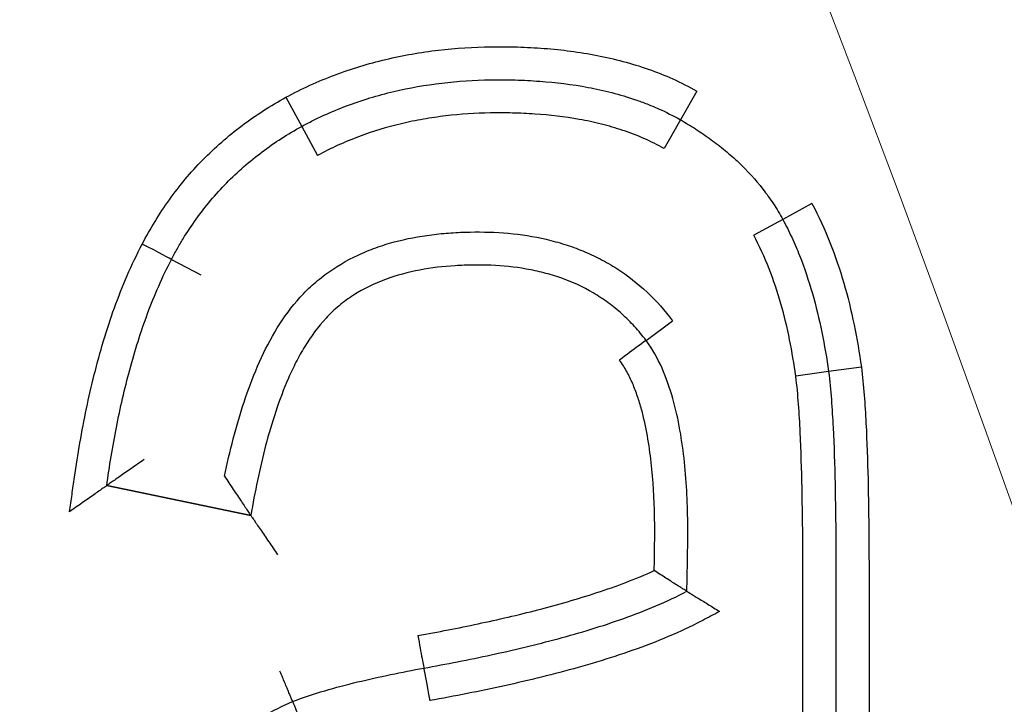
# Model space of a CAD drawing. Header units: millimetres. Extents: x 7592 to 10531, y 3981 to 6059.
# Tile 16 of 130: x 8789.35 to 8792.33, y 5702.18 to 5704.24. Entities that reach past the tile are written whole.
import ezdxf
from ezdxf.lldxf.tags import DXFTag

# ---------------------------------------------------------------- set-up
doc = ezdxf.new("R2010")
doc.units = ezdxf.units.MM
tags = doc.linetypes.add('DASHED', pattern=[25.72, 12.86, -12.86]).pattern_tags.tags
tags[6:7] = [DXFTag(74, 4), DXFTag(75, 0), DXFTag(340, '0'), DXFTag(46, 0.0), DXFTag(50, 0.0), DXFTag(44, 0.0), DXFTag(45, 0.0)]
tags[4:5] = [DXFTag(74, 4), DXFTag(75, 0), DXFTag(340, '0'), DXFTag(46, 0.0), DXFTag(50, 0.0), DXFTag(44, 0.0), DXFTag(45, 0.0)]
doc.dimstyles.get("Standard").update_dxf_attribs({"dimtxt": 20, "dimasz": 10, "dimexe": 8, "dimexo": 8, "dimgap": 10, "dimtad": 0, "dimtih": 1, "dimtoh": 1, "dimdsep": 46, "dimtxsty": 'Standard', "dimcen": 0.09, "dimadec": 0, "dimazin": 0, "dimtfac": 1, "dimtofl": 0, "dimtmove": 0, "dimatfit": 3, "dimfxl": 0, "dimtolj": 1, "dimtzin": 0, "dimarcsym": 0})

# ---------------------------------------------------------------- blocks, each defined once
blk = doc.blocks.new('*D17')
at = {"color": 0, "lineweight": -2}
for p, q in [((8300.9049, 5564.0961), (8300.9049, 5784.164)), ((8803.9049, 5556.5961), (8803.9049, 5784.164)), ((8310.9049, 5776.164), (8517.4049, 5776.164)), ((8793.9049, 5776.164), (8587.4049, 5776.164))]:
    blk.add_line(p, q, dxfattribs=at)
at = {"color": 0, "lineweight": 18}
for points in [[(8310.9049, 5777.8307), (8310.9049, 5774.4973), (8300.9049, 5776.164)], [(8793.9049, 5777.8307), (8793.9049, 5774.4973), (8803.9049, 5776.164)]]:
    blk.add_solid(points, dxfattribs=at)
at = {"layer": 'Defpoints', "color": 0, "lineweight": 18}
for p in [(8803.9049, 5776.164), (8300.9049, 5556.0961), (8803.9049, 5548.5961)]:
    blk.add_point(p, dxfattribs=at)
at = {"color": 0, "lineweight": 18, "insert": (8552.4049, 5776.164), "char_height": 20, "attachment_point": 5}
blk.add_mtext('\\A1;503', dxfattribs=at)
blk = doc.blocks.new('*D18')
at = {"color": 0, "lineweight": -2}
for p, q in [((8174.4049, 5667.4961), (8174.4049, 5838.2467)), ((8935.9049, 5690.0449), (8935.9049, 5838.2467)), ((8184.4049, 5830.2467), (8518.4882, 5830.2467)), ((8925.9049, 5830.2467), (8591.8216, 5830.2467))]:
    blk.add_line(p, q, dxfattribs=at)
at = {"color": 0, "lineweight": 18}
for points in [[(8184.4049, 5831.9134), (8184.4049, 5828.5801), (8174.4049, 5830.2467)], [(8925.9049, 5831.9134), (8925.9049, 5828.5801), (8935.9049, 5830.2467)]]:
    blk.add_solid(points, dxfattribs=at)
at = {"layer": 'Defpoints', "color": 0, "lineweight": 18}
for p in [(8935.9049, 5830.2467), (8935.9049, 5682.0449), (8174.4049, 5659.4961)]:
    blk.add_point(p, dxfattribs=at)
at = {"color": 0, "lineweight": 18, "insert": (8555.1549, 5830.2467), "char_height": 20, "attachment_point": 5}
blk.add_mtext('\\A1;762', dxfattribs=at)

msp = doc.modelspace()

# ---------------------------------------------------------------- linework, layer by layer
at = {"linetype": 'Continuous'}
for p, q in [((8790.1577, 5704.01), (8790.2058, 5703.9223)), ((8791.3998, 5704.029), (8791.3504, 5703.942)), ((8790.2058, 5703.9223), (8790.2535, 5703.8345)), ((8791.3504, 5703.942), (8791.301, 5703.8551)), ((8791.7476, 5703.6888), (8791.6598, 5703.6409)), ((8791.6598, 5703.6409), (8791.5718, 5703.5935)), ((8789.8119, 5703.5199), (8789.9004, 5703.4734)), ((8791.2464, 5703.2751), (8791.3266, 5703.3348)), ((8791.7982, 5703.1809), (8791.6992, 5703.167)), ((8791.8973, 5703.1947), (8791.7982, 5703.1809)), ((8789.6158, 5702.8361), (8790.0516, 5702.7461)), ((8789.6158, 5702.8361), (8790.0516, 5702.7461)), ((8790.0516, 5702.7461), (8789.6158, 5702.8361))]:
    msp.add_line(p, q, dxfattribs=at)
at = {"linetype": 'DASHED', "lineweight": 18}
msp.add_circle((8733.9049, 5682.0449), 62, dxfattribs=at)
at = {"linetype": 'Continuous'}
for centre, major_axis, ratio, start_param, end_param in [((8789.723, 5703.5658), (-0.0888, 0.0459), 0.007523, 3.141593, 4.712386), ((8791.1664, 5703.215), (-0.0799, -0.0601), 0.005884, 3.141593, 4.712392), ((8790.5569, 5702.383), (-0.0177, 0.0984), 0.00321, 1.570796, 3.141593), ((8790.5927, 5702.1862), (-0.018, 0.0984), 0.00321, 0, 1.570791)]:
    msp.add_ellipse(centre, major_axis=major_axis, ratio=ratio, start_param=start_param, end_param=end_param, dxfattribs=at)
for points, knots in [([(8790.1577, 5704.01), (8790.1815, 5704.023), (8790.2058, 5704.0351), (8790.255, 5704.0576), (8790.2798, 5704.0679), (8790.3553, 5704.0964), (8790.4068, 5704.1121), (8790.4856, 5704.1308), (8790.5122, 5704.1363), (8790.5653, 5704.1456), (8790.5919, 5704.1494), (8790.6716, 5704.1588), (8790.7249, 5704.1621), (8790.8048, 5704.1633), (8790.8315, 5704.163), (8790.8849, 5704.1614), (8790.9382, 5704.1587), (8790.9917, 5704.1532), (8791.0452, 5704.1461), (8791.0719, 5704.1418), (8791.1511, 5704.1264), (8791.2028, 5704.1129), (8791.3035, 5704.0776), (8791.3525, 5704.0559), (8791.3998, 5704.029)], [0, 0, 0, 0, 0.0625, 0.0625, 0.125, 0.125, 0.25, 0.25, 0.3125, 0.3125, 0.375, 0.375, 0.5, 0.5, 0.5625, 0.5625, 0.625, 0.6875, 0.6875, 0.75, 0.75, 0.875, 0.875, 1, 1, 1, 1]), ([(8790.2058, 5703.9223), (8790.2167, 5703.9283), (8790.2278, 5703.934), (8790.25, 5703.9451), (8790.2836, 5703.9612), (8790.318, 5703.9755), (8790.3644, 5703.993), (8790.3881, 5704.001), (8790.4356, 5704.0154), (8790.4595, 5704.0218), (8790.5795, 5704.0503), (8790.6773, 5704.0612), (8790.8013, 5704.0632), (8790.8262, 5704.0631), (8790.8756, 5704.0617), (8790.9003, 5704.0605), (8790.9739, 5704.0551), (8791.0227, 5704.0491), (8791.1192, 5704.0311), (8791.1671, 5704.019), (8791.2261, 5703.9988), (8791.2379, 5703.9945), (8791.2611, 5703.9854), (8791.2956, 5703.971), (8791.3288, 5703.9543), (8791.3504, 5703.942)], [0, 0, 0, 0, 0.03125, 0.03125, 0.0625, 0.125, 0.125, 0.1875, 0.1875, 0.25, 0.25, 0.5, 0.5, 0.5625, 0.5625, 0.625, 0.625, 0.75, 0.75, 0.875, 0.875, 0.90625, 0.90625, 0.9375, 1, 1, 1, 1]), ([(8789.7233, 5703.5665), (8789.7476, 5703.6133), (8789.7748, 5703.658), (8789.8205, 5703.7216), (8789.8365, 5703.7423), (8789.8701, 5703.7824), (8789.8878, 5703.8019), (8789.9431, 5703.8584), (8789.9828, 5703.893), (8790.0671, 5703.9563), (8790.1115, 5703.9847), (8790.1577, 5704.01)], [0, 0, 0, 0, 0.25, 0.25, 0.375, 0.375, 0.5, 0.5, 0.75, 0.75, 1, 1, 1, 1]), ([(8791.301, 5703.8551), (8791.2612, 5703.8777), (8791.2196, 5703.8956), (8791.1552, 5703.9172), (8791.1334, 5703.9235), (8791.0893, 5703.9345), (8791.0669, 5703.9393), (8790.9999, 5703.9513), (8790.9552, 5703.9564), (8790.8879, 5703.961), (8790.8655, 5703.962), (8790.8206, 5703.9631), (8790.7982, 5703.9632), (8790.7308, 5703.962), (8790.6858, 5703.9591), (8790.6182, 5703.9511), (8790.5956, 5703.9478), (8790.5509, 5703.94), (8790.5287, 5703.9355), (8790.4629, 5703.9199), (8790.4197, 5703.9069), (8790.3563, 5703.8831), (8790.3354, 5703.8744), (8790.294, 5703.8556), (8790.2736, 5703.8454), (8790.2535, 5703.8345)], [0, 0, 0, 0, 0.125, 0.125, 0.1875, 0.1875, 0.25, 0.25, 0.375, 0.375, 0.4375, 0.4375, 0.5, 0.5, 0.625, 0.625, 0.6875, 0.6875, 0.75, 0.75, 0.875, 0.875, 0.9375, 0.9375, 1, 1, 1, 1]), ([(8789.8119, 5703.5199), (8789.8146, 5703.5252), (8789.8174, 5703.5305), (8789.823, 5703.541), (8789.8316, 5703.5567), (8789.8527, 5703.5926), (8789.8723, 5703.6223), (8789.9, 5703.661), (8789.9146, 5703.6798), (8789.9453, 5703.7164), (8789.9613, 5703.734), (8790.0113, 5703.785), (8790.0474, 5703.8165), (8790.1236, 5703.8736), (8790.1639, 5703.8994), (8790.2058, 5703.9223)], [0, 0, 0, 0, 0.03125, 0.03125, 0.0625, 0.125, 0.25, 0.25, 0.375, 0.375, 0.5, 0.5, 0.75, 0.75, 1, 1, 1, 1]), ([(8791.3504, 5703.942), (8791.3583, 5703.9375), (8791.3662, 5703.9329), (8791.3818, 5703.9234), (8791.405, 5703.9089), (8791.4426, 5703.8833), (8791.4714, 5703.861), (8791.4995, 5703.8378), (8791.5133, 5703.8256), (8791.553, 5703.7879), (8791.5775, 5703.7611), (8791.6109, 5703.7181), (8791.6215, 5703.7033), (8791.6416, 5703.6728), (8791.651, 5703.657), (8791.6598, 5703.6409)], [0, 0, 0, 0, 0.0625, 0.0625, 0.125, 0.25, 0.375, 0.375, 0.5, 0.5, 0.75, 0.75, 0.875, 0.875, 1, 1, 1, 1]), ([(8791.7476, 5703.6888), (8791.7682, 5703.6507), (8791.7863, 5703.6113), (8791.8182, 5703.5311), (8791.8321, 5703.49), (8791.8563, 5703.407), (8791.8665, 5703.3649), (8791.884, 5703.2802), (8791.8913, 5703.2376), (8791.8973, 5703.1947)], [0, 0, 0, 0, 0.25, 0.25, 0.5, 0.5, 0.75, 0.75, 1, 1, 1, 1]), ([(8791.6598, 5703.6409), (8791.6646, 5703.6321), (8791.6692, 5703.6231), (8791.6782, 5703.6051), (8791.6912, 5703.5779), (8791.7031, 5703.5502), (8791.7252, 5703.4941), (8791.738, 5703.4559), (8791.7603, 5703.3785), (8791.7697, 5703.3394), (8791.7859, 5703.2605), (8791.7927, 5703.2207), (8791.7982, 5703.1809)], [0, 0, 0, 0, 0.0625, 0.0625, 0.125, 0.25, 0.25, 0.5, 0.5, 0.75, 0.75, 1, 1, 1, 1]), ([(8789.9721, 5702.8646), (8789.98, 5702.9025), (8789.9887, 5702.9403), (8790.0082, 5703.0153), (8790.019, 5703.0524), (8790.0432, 5703.1255), (8790.0566, 5703.1615), (8790.0872, 5703.2322), (8790.1043, 5703.2668), (8790.144, 5703.3339), (8790.1661, 5703.3657), (8790.2039, 5703.4095), (8790.2173, 5703.4235), (8790.2387, 5703.4434), (8790.246, 5703.4498), (8790.261, 5703.4623), (8790.2991, 5703.4923), (8790.3406, 5703.5168), (8790.3934, 5703.5414), (8790.4115, 5703.5489), (8790.448, 5703.562), (8790.4665, 5703.5677), (8790.5223, 5703.5827), (8790.5601, 5703.5899), (8790.6177, 5703.5971), (8790.637, 5703.599), (8790.6758, 5703.6017), (8790.6951, 5703.6025), (8790.753, 5703.6036), (8790.7915, 5703.6025), (8790.8682, 5703.5955), (8790.9063, 5703.5897), (8790.9633, 5703.5764), (8790.9821, 5703.5713), (8791.019, 5703.5596), (8791.0554, 5703.5465), (8791.0904, 5703.5303), (8791.1248, 5703.5125), (8791.1417, 5703.5028), (8791.2239, 5703.4501), (8791.2797, 5703.3972), (8791.3266, 5703.3348)], [0, 0, 0, 0, 0.0625, 0.0625, 0.125, 0.125, 0.1875, 0.1875, 0.25, 0.25, 0.3125, 0.3125, 0.34375, 0.34375, 0.359375, 0.359375, 0.375, 0.4375, 0.4375, 0.46875, 0.46875, 0.5, 0.5, 0.5625, 0.5625, 0.59375, 0.59375, 0.625, 0.625, 0.6875, 0.6875, 0.75, 0.75, 0.78125, 0.78125, 0.8125, 0.84375, 0.84375, 0.875, 0.875, 1, 1, 1, 1]), ([(8791.6992, 5703.167), (8791.694, 5703.2039), (8791.6878, 5703.2407), (8791.673, 5703.3138), (8791.6643, 5703.3501), (8791.6439, 5703.4218), (8791.6321, 5703.4573), (8791.6049, 5703.5267), (8791.5895, 5703.5606), (8791.5718, 5703.5935)], [0, 0, 0, 0, 0.25, 0.25, 0.5, 0.5, 0.75, 0.75, 1, 1, 1, 1]), ([(8789.5037, 5702.7572), (8789.5061, 5702.7746), (8789.5086, 5702.792), (8789.5135, 5702.8268), (8789.5159, 5702.8442), (8789.5235, 5702.8964), (8789.529, 5702.9311), (8789.5471, 5703.0349), (8789.5613, 5703.1037), (8789.587, 5703.206), (8789.5963, 5703.2398), (8789.6165, 5703.3071), (8789.6274, 5703.3405), (8789.6631, 5703.4397), (8789.6906, 5703.5042), (8789.7234, 5703.5665)], [0, 0, 0, 0, 0.0625, 0.0625, 0.125, 0.125, 0.25, 0.25, 0.5, 0.5, 0.625, 0.625, 0.75, 0.75, 1, 1, 1, 1]), ([(8789.6158, 5702.8361), (8789.6241, 5702.8951), (8789.6339, 5702.9539), (8789.6568, 5703.0708), (8789.6701, 5703.1289), (8789.7011, 5703.244), (8789.7188, 5703.3009), (8789.75, 5703.3846), (8789.7611, 5703.4122), (8789.7851, 5703.4668), (8789.798, 5703.4936), (8789.8119, 5703.5199)], [0, 0, 0, 0, 0.25, 0.25, 0.5, 0.5, 0.75, 0.75, 0.875, 0.875, 1, 1, 1, 1]), ([(8791.2464, 5703.2751), (8791.2354, 5703.2896), (8791.2239, 5703.3036), (8791.1997, 5703.3302), (8791.1744, 5703.3555), (8791.1397, 5703.3839), (8791.1174, 5703.3994), (8791.1023, 5703.4093), (8791.0946, 5703.4142), (8791.0556, 5703.4371), (8791.0229, 5703.452), (8790.9721, 5703.4699), (8790.9549, 5703.4751), (8790.9198, 5703.4841), (8790.9021, 5703.4879), (8790.8489, 5703.4972), (8790.8132, 5703.5008), (8790.7595, 5703.503), (8790.7415, 5703.5032), (8790.7055, 5703.5027), (8790.6874, 5703.5021), (8790.6334, 5703.4987), (8790.5977, 5703.4946), (8790.5274, 5703.4812), (8790.4927, 5703.4721), (8790.4246, 5703.4469), (8790.3922, 5703.4312), (8790.3469, 5703.4021), (8790.3324, 5703.3916), (8790.3114, 5703.3742), (8790.3046, 5703.3681), (8790.2914, 5703.3557), (8790.2596, 5703.3238), (8790.2333, 5703.2875), (8790.2051, 5703.2411), (8790.1963, 5703.2253), (8790.18, 5703.1932), (8790.1724, 5703.177), (8790.1509, 5703.1278), (8790.1383, 5703.0943), (8790.1156, 5703.0264), (8790.1056, 5702.992), (8790.0873, 5702.9224), (8790.0791, 5702.8873), (8790.0643, 5702.8169), (8790.0576, 5702.7816), (8790.0516, 5702.7461)], [0, 0, 0, 0, 0.03125, 0.03125, 0.0625, 0.09375, 0.109375, 0.109375, 0.125, 0.125, 0.1875, 0.1875, 0.21875, 0.21875, 0.25, 0.25, 0.3125, 0.3125, 0.34375, 0.34375, 0.375, 0.375, 0.4375, 0.4375, 0.5, 0.5, 0.5625, 0.5625, 0.59375, 0.59375, 0.609375, 0.609375, 0.625, 0.6875, 0.6875, 0.71875, 0.71875, 0.75, 0.75, 0.8125, 0.8125, 0.875, 0.875, 0.9375, 0.9375, 1, 1, 1, 1]), ([(8791.3699, 5702.5167), (8791.3706, 5702.5493), (8791.3712, 5702.5818), (8791.3723, 5702.6468), (8791.3729, 5702.6793), (8791.3722, 5702.7769), (8791.3693, 5702.842), (8791.3591, 5702.9394), (8791.3547, 5702.9717), (8791.3433, 5703.0359), (8791.3363, 5703.0677), (8791.3185, 5703.1307), (8791.3079, 5703.1614), (8791.2816, 5703.2204), (8791.266, 5703.2487), (8791.2464, 5703.2751)], [0, 0, 0, 0, 0.125, 0.125, 0.25, 0.25, 0.5, 0.5, 0.625, 0.625, 0.75, 0.75, 0.875, 0.875, 1, 1, 1, 1]), ([(8791.2711, 5702.5795), (8791.2716, 5702.6068), (8791.2721, 5702.634), (8791.2726, 5702.6749), (8791.2728, 5702.6885), (8791.2727, 5702.7157), (8791.2725, 5702.7293), (8791.2711, 5702.7973), (8791.2681, 5702.8516), (8791.259, 5702.9329), (8791.2553, 5702.9601), (8791.2457, 5703.0138), (8791.2399, 5703.0405), (8791.229, 5703.08), (8791.2251, 5703.093), (8791.2162, 5703.1189), (8791.2114, 5703.1318), (8791.2006, 5703.1568), (8791.1947, 5703.169), (8791.1816, 5703.1929), (8791.1743, 5703.2044), (8791.1661, 5703.2155)], [0, 0, 0, 0, 0.125, 0.125, 0.1875, 0.1875, 0.25, 0.25, 0.5, 0.5, 0.625, 0.625, 0.75, 0.75, 0.8125, 0.8125, 0.875, 0.875, 0.9375, 0.9375, 1, 1, 1, 1]), ([(8791.7982, 5703.1809), (8791.8019, 5703.1528), (8791.8044, 5703.1246), (8791.8088, 5703.0682), (8791.8104, 5703.0399), (8791.8147, 5702.9551), (8791.8165, 5702.8986), (8791.819, 5702.7855), (8791.8198, 5702.7289), (8791.8206, 5702.6157), (8791.8205, 5702.5592), (8791.8205, 5702.2763), (8791.8205, 5702.05), (8791.8205, 5701.7106), (8791.8205, 5701.5974), (8791.8211, 5701.3711), (8791.8218, 5701.258), (8791.8245, 5701.0317), (8791.8265, 5700.9186), (8791.8316, 5700.749), (8791.8336, 5700.6925), (8791.838, 5700.6077), (8791.8396, 5700.5794), (8791.8437, 5700.523), (8791.846, 5700.4948), (8791.8493, 5700.4667)], [0, 0, 0, 0, 0.03125, 0.03125, 0.0625, 0.0625, 0.125, 0.125, 0.1875, 0.1875, 0.25, 0.25, 0.5, 0.5, 0.625, 0.625, 0.75, 0.75, 0.875, 0.875, 0.9375, 0.9375, 0.96875, 0.96875, 1, 1, 1, 1]), ([(8791.8973, 5703.1947), (8791.9009, 5703.1666), (8791.9036, 5703.1383), (8791.9081, 5703.0818), (8791.9098, 5703.0535), (8791.9143, 5702.9687), (8791.9161, 5702.9121), (8791.9188, 5702.7989), (8791.9196, 5702.7423), (8791.9205, 5702.6291), (8791.9205, 5702.5725), (8791.9205, 5702.2894), (8791.9205, 5702.063), (8791.9205, 5701.7233), (8791.9204, 5701.61), (8791.9211, 5701.3836), (8791.9218, 5701.2703), (8791.9244, 5701.0439), (8791.9262, 5700.9307), (8791.9312, 5700.761), (8791.9332, 5700.7044), (8791.9375, 5700.6196), (8791.9391, 5700.5914), (8791.9431, 5700.5349), (8791.9453, 5700.5066), (8791.9487, 5700.4784)], [0, 0, 0, 0, 0.03125, 0.03125, 0.0625, 0.0625, 0.125, 0.125, 0.1875, 0.1875, 0.25, 0.25, 0.5, 0.5, 0.625, 0.625, 0.75, 0.75, 0.875, 0.875, 0.9375, 0.9375, 0.96875, 0.96875, 1, 1, 1, 1]), ([(8791.75, 5700.4556), (8791.7467, 5700.4838), (8791.7443, 5700.5119), (8791.7401, 5700.5683), (8791.7385, 5700.5965), (8791.734, 5700.6812), (8791.7319, 5700.7376), (8791.7267, 5700.907), (8791.7247, 5701.02), (8791.7219, 5701.246), (8791.7212, 5701.3591), (8791.7205, 5701.5851), (8791.7205, 5701.6981), (8791.7205, 5702.0372), (8791.7205, 5702.2633), (8791.7205, 5702.5458), (8791.7206, 5702.6023), (8791.7199, 5702.7153), (8791.7192, 5702.7718), (8791.7168, 5702.8848), (8791.7152, 5702.9413), (8791.7111, 5703.026), (8791.7095, 5703.0542), (8791.7053, 5703.1106), (8791.7028, 5703.1388), (8791.6992, 5703.167)], [0, 0, 0, 0, 0.03125, 0.03125, 0.0625, 0.0625, 0.125, 0.125, 0.25, 0.25, 0.375, 0.375, 0.5, 0.5, 0.75, 0.75, 0.8125, 0.8125, 0.875, 0.875, 0.9375, 0.9375, 0.96875, 0.96875, 1, 1, 1, 1]), ([(8789.7292, 5702.9148), (8789.7227, 5702.9104), (8789.7162, 5702.906), (8789.7034, 5702.8972), (8789.6971, 5702.8928), (8789.6783, 5702.8798), (8789.6664, 5702.8715), (8789.6499, 5702.86), (8789.6447, 5702.8564), (8789.6377, 5702.8515), (8789.6354, 5702.8499), (8789.6312, 5702.8469), (8789.6292, 5702.8455), (8789.6256, 5702.843), (8789.624, 5702.8419), (8789.6211, 5702.8399), (8789.6199, 5702.839), (8789.6169, 5702.8369), (8789.6158, 5702.8362), (8789.6158, 5702.8361)], [0, 0, 0, 0, 0.125223, 0.125223, 0.250446, 0.250446, 0.500892, 0.500892, 0.626115, 0.626115, 0.688727, 0.688727, 0.751338, 0.751338, 0.81395, 0.81395, 0.876561, 0.876561, 1, 1, 1, 1]), ([(8789.9721, 5702.8646), (8789.9765, 5702.858), (8789.9809, 5702.8512), (8789.9897, 5702.838), (8789.994, 5702.8315), (8790.007, 5702.812), (8790.0152, 5702.7997), (8790.0268, 5702.7825), (8790.0305, 5702.7771), (8790.0356, 5702.7696), (8790.0372, 5702.7672), (8790.0402, 5702.7627), (8790.0417, 5702.7606), (8790.0443, 5702.7567), (8790.0455, 5702.755), (8790.0476, 5702.7519), (8790.0485, 5702.7505), (8790.0507, 5702.7473), (8790.0515, 5702.7461), (8790.0516, 5702.7461)], [0, 0, 0, 0, 0.12523, 0.12523, 0.250461, 0.250461, 0.500922, 0.500922, 0.626152, 0.626152, 0.688767, 0.688767, 0.751383, 0.751383, 0.813998, 0.813998, 0.876613, 0.876613, 1, 1, 1, 1]), ([(8789.6158, 5702.8361), (8789.6158, 5702.8361), (8789.6148, 5702.8354), (8789.6118, 5702.8333), (8789.6106, 5702.8324), (8789.6077, 5702.8305), (8789.6061, 5702.8293), (8789.6026, 5702.8268), (8789.6006, 5702.8254), (8789.5964, 5702.8225), (8789.5942, 5702.8209), (8789.5872, 5702.816), (8789.5821, 5702.8124), (8789.5657, 5702.8009), (8789.554, 5702.7926), (8789.5354, 5702.7795), (8789.5291, 5702.7751), (8789.5165, 5702.7662), (8789.51, 5702.7617), (8789.5037, 5702.7572)], [0, 0, 0, 0, 0.125, 0.125, 0.1875, 0.1875, 0.25, 0.25, 0.3125, 0.3125, 0.375, 0.375, 0.5, 0.5, 0.75, 0.75, 0.875, 0.875, 1, 1, 1, 1]), ([(8790.0516, 5702.7461), (8790.0516, 5702.7461), (8790.0524, 5702.7449), (8790.0546, 5702.7416), (8790.0556, 5702.7402), (8790.0577, 5702.7371), (8790.0589, 5702.7353), (8790.0616, 5702.7314), (8790.0631, 5702.7292), (8790.0662, 5702.7247), (8790.0678, 5702.7223), (8790.0729, 5702.7148), (8790.0767, 5702.7093), (8790.0885, 5702.692), (8790.0969, 5702.6797), (8790.1102, 5702.6602), (8790.1146, 5702.6537), (8790.1236, 5702.6405), (8790.1282, 5702.6338), (8790.1327, 5702.6272)], [0, 0, 0, 0, 0.125, 0.125, 0.1875, 0.1875, 0.25, 0.25, 0.3125, 0.3125, 0.375, 0.375, 0.5, 0.5, 0.75, 0.75, 0.875, 0.875, 1, 1, 1, 1]), ([(8790.5566, 5702.3829), (8790.6175, 5702.3939), (8790.6783, 5702.4057), (8790.7994, 5702.4315), (8790.8598, 5702.4454), (8790.9796, 5702.4764), (8791.0391, 5702.4934), (8791.1273, 5702.5224), (8791.1566, 5702.5327), (8791.2144, 5702.5548), (8791.243, 5702.5666), (8791.2711, 5702.5795)], [0, 0, 0, 0, 0.25, 0.25, 0.5, 0.5, 0.75, 0.75, 0.875, 0.875, 1, 1, 1, 1]), ([(8791.3699, 5702.5167), (8791.3699, 5702.5168), (8791.3691, 5702.5172), (8791.3662, 5702.519), (8791.364, 5702.5204), (8791.3584, 5702.5239), (8791.355, 5702.526), (8791.3472, 5702.5309), (8791.3428, 5702.5336), (8791.3334, 5702.5395), (8791.3282, 5702.5428), (8791.3176, 5702.5495), (8791.3121, 5702.553), (8791.3006, 5702.5604), (8791.2948, 5702.5641), (8791.2831, 5702.5717), (8791.2771, 5702.5756), (8791.2711, 5702.5795)], [0, 0, 0, 0, 0.120652, 0.120652, 0.246273, 0.246273, 0.371894, 0.371894, 0.497515, 0.497515, 0.623136, 0.623136, 0.748758, 0.748758, 0.874379, 0.874379, 1, 1, 1, 1]), ([(8790.5746, 5702.2846), (8790.6428, 5702.2969), (8790.7108, 5702.3102), (8790.8463, 5702.3395), (8790.9137, 5702.3555), (8791.0474, 5702.3916), (8791.1136, 5702.4115), (8791.2117, 5702.4464), (8791.2441, 5702.4588), (8791.3078, 5702.4859), (8791.3392, 5702.5005), (8791.3699, 5702.5167)], [0, 0, 0, 0, 0.25, 0.25, 0.5, 0.5, 0.75, 0.75, 0.875, 0.875, 1, 1, 1, 1]), ([(8791.3699, 5702.5167), (8791.37, 5702.5167), (8791.3707, 5702.5163), (8791.3736, 5702.5145), (8791.3758, 5702.5131), (8791.3813, 5702.5097), (8791.3847, 5702.5076), (8791.3925, 5702.5029), (8791.3968, 5702.5002), (8791.4062, 5702.4944), (8791.4113, 5702.4913), (8791.4219, 5702.4847), (8791.4274, 5702.4813), (8791.439, 5702.4743), (8791.4448, 5702.4706), (8791.4567, 5702.4633), (8791.4627, 5702.4596), (8791.4687, 5702.4559)], [0, 0, 0, 0, 0.12101, 0.12101, 0.24658, 0.24658, 0.37215, 0.37215, 0.49772, 0.49772, 0.62329, 0.62329, 0.74886, 0.74886, 0.87443, 0.87443, 1, 1, 1, 1]), ([(8791.4687, 5702.4559), (8791.4517, 5702.4469), (8791.4347, 5702.4379), (8791.4007, 5702.4199), (8791.3835, 5702.4113), (8791.3314, 5702.3868), (8791.2961, 5702.372), (8791.1888, 5702.3307), (8791.1155, 5702.3074), (8790.9678, 5702.2659), (8790.8932, 5702.2477), (8790.7432, 5702.2146), (8790.6679, 5702.1998), (8790.5923, 5702.1862)], [0, 0, 0, 0, 0.0625, 0.0625, 0.125, 0.125, 0.25, 0.25, 0.5, 0.5, 0.75, 0.75, 1, 1, 1, 1]), ([(8790.1779, 5702.1833), (8790.2097, 5702.1959), (8790.2422, 5702.2066), (8790.3077, 5702.226), (8790.3408, 5702.2346), (8790.4404, 5702.2587), (8790.5074, 5702.2723), (8790.5746, 5702.2846)], [0, 0, 0, 0, 0.25, 0.25, 0.5, 0.5, 1, 1, 1, 1]), ([(8790.1779, 5702.1833), (8790.1779, 5702.1833), (8790.1776, 5702.1839), (8790.1767, 5702.1862), (8790.176, 5702.188), (8790.1741, 5702.1927), (8790.1729, 5702.1955), (8790.1701, 5702.2022), (8790.1685, 5702.2061), (8790.165, 5702.2146), (8790.1631, 5702.2193), (8790.1589, 5702.2294), (8790.1567, 5702.2348), (8790.1521, 5702.2459), (8790.1497, 5702.2517), (8790.146, 5702.2607), (8790.1448, 5702.2637), (8790.1423, 5702.2697), (8790.141, 5702.2727), (8790.1398, 5702.2757)], [0, 0, 0, 0, 0.120241, 0.120241, 0.245921, 0.245921, 0.371601, 0.371601, 0.497281, 0.497281, 0.62296, 0.62296, 0.74864, 0.74864, 0.87432, 0.87432, 0.93716, 0.93716, 1, 1, 1, 1]), ([(8789.8574, 5701.961), (8789.8801, 5701.9846), (8789.9038, 5702.0071), (8789.9536, 5702.0497), (8789.9794, 5702.0698), (8790.0601, 5702.1259), (8790.1177, 5702.1576), (8790.1779, 5702.1833)], [0, 0, 0, 0, 0.25, 0.25, 0.5, 0.5, 1, 1, 1, 1]), ([(8790.1779, 5702.1833), (8790.1779, 5702.1832), (8790.1782, 5702.1826), (8790.1791, 5702.1803), (8790.1799, 5702.1786), (8790.1818, 5702.1739), (8790.1829, 5702.1711), (8790.1857, 5702.1644), (8790.1873, 5702.1605), (8790.1908, 5702.1519), (8790.1928, 5702.1473), (8790.1969, 5702.1372), (8790.1991, 5702.1318), (8790.2037, 5702.1207), (8790.2061, 5702.1149), (8790.211, 5702.1029), (8790.2135, 5702.0969), (8790.216, 5702.0908)], [0, 0, 0, 0, 0.120303, 0.120303, 0.245974, 0.245974, 0.371645, 0.371645, 0.497316, 0.497316, 0.622987, 0.622987, 0.748658, 0.748658, 0.874329, 0.874329, 1, 1, 1, 1])]:
    msp.add_open_spline(points, degree=3, knots=knots, dxfattribs=at)

# ---------------------------------------------------------------- dimensions: what is measured, and where the dimension line sits
at = {"lineweight": 18}
dim = msp.add_linear_dim(base=(8935.9049, 5830.2467), p1=(8174.4049, 5659.4961), p2=(8935.9049, 5682.0449), text='762', dimstyle='Standard', dxfattribs=at)
dim.commit()
dim.dimension.update_dxf_attribs({"geometry": '*D18', "text_midpoint": (8555.1549, 5830.2467)})
dim = msp.add_linear_dim(base=(8803.9049, 5776.164), p1=(8300.9049, 5556.0961), p2=(8803.9049, 5548.5961), dimstyle='Standard', dxfattribs=at)
dim.commit()
dim.dimension.update_dxf_attribs({"geometry": '*D17', "text_midpoint": (8552.4049, 5776.164)})

doc.saveas('drawing.dxf')
